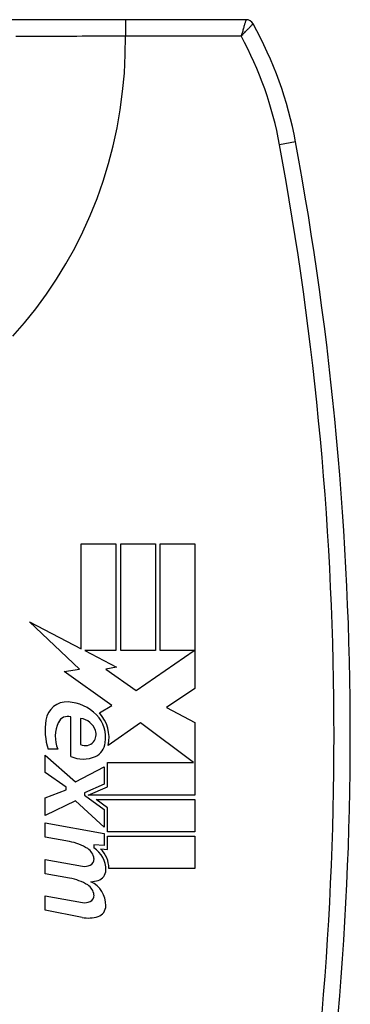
# Model space of a CAD drawing. Header units: inches. Extents: x 4 to 150, y 6 to 82.
# Tile 22 of 100: x 6.362 to 6.763, y 33.346 to 34.541. Entities that reach past the tile are written whole.
import ezdxf

# ---------------------------------------------------------------- set-up
doc = ezdxf.new("R2010")
doc.units = ezdxf.units.IN
doc.header["$MEASUREMENT"] = 0
doc.layers.add('Visible Edges(ANSI)', color=7, linetype='Continuous', lineweight=25)
doc.layers.add('Visible Tangent Edges(ANSI)', color=7, linetype='Continuous', lineweight=25)

msp = doc.modelspace()

# ---------------------------------------------------------------- linework, layer by layer
at = {"layer": 'Visible Edges(ANSI)'}
for p, q in [((6.3623, 34.5405), (6.3298, 34.5405)), ((6.4906, 34.5405), (6.3623, 34.5405)), ((6.6368, 34.5405), (6.4906, 34.5405)), ((6.437, 33.7775), (6.437, 33.9047)), ((6.437, 33.9047), (6.4791, 33.9047)), ((6.4791, 33.9047), (6.4791, 33.7752)), ((6.485, 33.9047), (6.5271, 33.9047)), ((6.485, 33.7752), (6.485, 33.9047)), ((6.5271, 33.9047), (6.5271, 33.7752)), ((6.5326, 33.7752), (6.5326, 33.9047)), ((6.5326, 33.9047), (6.5748, 33.9047)), ((6.5748, 33.9047), (6.5748, 33.7291)), ((6.435, 33.7525), (6.3744, 33.81)), ((6.3744, 33.81), (6.437, 33.7775)), ((6.4791, 33.7752), (6.4413, 33.7752)), ((6.4413, 33.7752), (6.4799, 33.7551)), ((6.5271, 33.7752), (6.485, 33.7752)), ((6.5035, 33.7268), (6.574, 33.7752)), ((6.574, 33.7752), (6.5326, 33.7752)), ((6.4799, 33.7551), (6.4667, 33.7526)), ((6.4164, 33.7499), (6.435, 33.7525)), ((6.4742, 33.7087), (6.4164, 33.7499)), ((6.4667, 33.7526), (6.5035, 33.7268)), ((6.5748, 33.7291), (6.5405, 33.706)), ((6.459, 33.6996), (6.4742, 33.7087)), ((6.5405, 33.706), (6.5748, 33.6878)), ((6.4244, 33.6469), (6.4244, 33.6949)), ((6.4362, 33.6929), (6.4362, 33.6614)), ((6.5088, 33.6874), (6.4696, 33.6602)), ((6.5731, 33.6394), (6.5088, 33.6874)), ((6.5748, 33.6878), (6.5748, 33.6)), ((6.3933, 33.6272), (6.3933, 33.6484)), ((6.3933, 33.6484), (6.4299, 33.6161)), ((6.4086, 33.6555), (6.3968, 33.6555)), ((6.4299, 33.6161), (6.4649, 33.6343)), ((6.4649, 33.6343), (6.4649, 33.613)), ((6.4687, 33.6098), (6.4687, 33.6394)), ((6.4687, 33.6394), (6.5731, 33.6394)), ((6.4189, 33.6094), (6.3933, 33.6272)), ((6.4649, 33.613), (6.4408, 33.6028)), ((6.3933, 33.5965), (6.4189, 33.6063)), ((6.4189, 33.6063), (6.4189, 33.6094)), ((6.4408, 33.6028), (6.4408, 33.6)), ((6.4408, 33.6), (6.4649, 33.5825)), ((6.4455, 33.6), (6.4687, 33.6098)), ((6.5748, 33.6), (6.4455, 33.6)), ((6.3933, 33.5752), (6.3933, 33.5965)), ((6.4301, 33.5929), (6.3933, 33.5752)), ((6.4649, 33.561), (6.4301, 33.5929)), ((6.4551, 33.5945), (6.5748, 33.5945)), ((6.4687, 33.5846), (6.4551, 33.5945)), ((6.5748, 33.5945), (6.5748, 33.5555)), ((6.4649, 33.5825), (6.4649, 33.561)), ((6.4687, 33.5555), (6.4687, 33.5846)), ((6.3933, 33.5661), (6.4649, 33.5535)), ((6.3933, 33.5488), (6.3933, 33.5661)), ((6.4649, 33.5535), (6.4649, 33.5386)), ((6.5748, 33.5555), (6.4687, 33.5555)), ((6.4228, 33.5436), (6.3933, 33.5488)), ((6.4649, 33.5386), (6.4523, 33.5397)), ((6.4523, 33.5397), (6.4523, 33.5359)), ((6.4687, 33.55), (6.5748, 33.55)), ((6.4687, 33.5339), (6.4687, 33.55)), ((6.5748, 33.55), (6.5748, 33.511)), ((6.4606, 33.5346), (6.4687, 33.5339)), ((6.3933, 33.5043), (6.3933, 33.5217)), ((6.3933, 33.5217), (6.4385, 33.5137)), ((6.4228, 33.4991), (6.3933, 33.5043)), ((6.5748, 33.511), (6.4704, 33.511)), ((6.3933, 33.4602), (6.3933, 33.4776)), ((6.3933, 33.4776), (6.4385, 33.4696)), ((6.4383, 33.4515), (6.3933, 33.4602))]:
    msp.add_line(p, q, dxfattribs=at)
for centre, radius, start, end in [((6.6368, 34.5307), 0.00984, 29.0715, 90), ((6.2325, 34.3059), 0.4724, 10.5357, 29.0715), ((2.8263, 33.6724), 3.937, 349.4643, 10.5357), ((6.4197, 33.6871), 0.0259, 86.5646, 171.5605), ((6.4181, 33.6608), 0.0522, 44.1684, 86.5646), ((6.4208, 33.6828), 0.0126, 73.5261, 154.6784), ((6.4274, 33.6699), 0.0392, 350.4085, 44.1684), ((6.4274, 33.6699), 0.0433, 347.079, 43.1785), ((6.4729, 33.6793), 0.0797, 171.5605, 197.3343), ((6.4458, 33.671), 0.0403, 154.6784, 202.5609), ((6.4335, 33.671), 0.022, 19.3797, 82.9975), ((6.4407, 33.6736), 0.0144, 321.1652, 19.3797), ((6.4422, 33.6724), 0.0125, 241.4547, 321.1652), ((6.4462, 33.6651), 0.0199, 293.8445, 355.0802), ((6.4393, 33.6807), 0.037, 246.1555, 293.8445), ((6.4122, 33.4835), 0.061, 57.5992, 80), ((6.436, 33.5211), 0.0165, 6.03, 57.5992), ((6.4354, 33.5093), 0.0315, 359.4776, 57.4114), ((6.4389, 33.5117), 0.0315, 358.7952, 46.5849), ((6.4413, 33.5296), 0.0161, 260, 293.5571), ((6.4447, 33.522), 0.00787, 293.5571, 6.03), ((6.4536, 33.5092), 0.0133, 286.9928, 359.4776), ((6.4131, 33.4389), 0.061, 58.5584, 80.8257), ((6.436, 33.477), 0.0165, 6.1027, 57.6083), ((6.4464, 33.5326), 0.0378, 273.6169, 286.9928), ((6.4346, 33.4659), 0.0322, 359.6788, 63.9508), ((6.4447, 33.4779), 0.00787, 293.5487, 6.1027), ((6.4413, 33.4855), 0.0161, 259.9922, 293.5487), ((6.4531, 33.4658), 0.0138, 288.4748, 359.6788), ((6.4455, 33.4886), 0.0378, 259, 288.4748)]:
    msp.add_arc(centre, radius, start, end, dxfattribs=at)
at = {"layer": 'Visible Tangent Edges(ANSI)'}
for p, q in [((6.4906, 34.5405), (6.4906, 34.5208)), ((6.4906, 34.5208), (6.631, 34.5208)), ((6.697, 34.3923), (6.6776, 34.3887))]:
    msp.add_line(p, q, dxfattribs=at)
at = {"layer": 'Visible Tangent Edges(ANSI)', "flags": 128}
for points in [[(6.6368, 34.5405), (6.6368, 34.5405), (6.6368, 34.5403), (6.6367, 34.5401), (6.6366, 34.5398), (6.6365, 34.5393), (6.6363, 34.5388), (6.6361, 34.5382), (6.6359, 34.5375), (6.6357, 34.5368), (6.6355, 34.536), (6.6352, 34.5351), (6.635, 34.5342), (6.6347, 34.5333), (6.6344, 34.5323), (6.6341, 34.5312), (6.6338, 34.5301), (6.6334, 34.529), (6.6331, 34.5279), (6.6328, 34.5268), (6.6324, 34.5256), (6.6321, 34.5244), (6.6317, 34.5232), (6.6313, 34.522), (6.631, 34.5208)], [(6.631, 34.5208), (6.6319, 34.5217), (6.6328, 34.5226), (6.6336, 34.5235), (6.6345, 34.5244), (6.6353, 34.5252), (6.6362, 34.5261), (6.637, 34.5269), (6.6378, 34.5277), (6.6386, 34.5285), (6.6394, 34.5293), (6.6401, 34.53), (6.6408, 34.5308), (6.6415, 34.5314), (6.6421, 34.5321), (6.6427, 34.5327), (6.6432, 34.5332), (6.6437, 34.5337), (6.6442, 34.5342), (6.6445, 34.5346), (6.6449, 34.5349), (6.6451, 34.5351), (6.6453, 34.5353), (6.6454, 34.5354), (6.6454, 34.5355)], [(6.3539, 34.1567), (6.3683, 34.173), (6.382, 34.1899), (6.395, 34.2075), (6.4071, 34.2256), (6.4185, 34.2443), (6.4292, 34.2634), (6.439, 34.2831), (6.448, 34.3032), (6.4562, 34.3237), (6.4635, 34.3446), (6.47, 34.3659), (6.4756, 34.3874), (6.4804, 34.4092), (6.4843, 34.4312), (6.4872, 34.4535), (6.4893, 34.4758), (6.4904, 34.4983), (6.4906, 34.5208)], [(6.3575, 34.5204), (6.3625, 34.5204), (6.3676, 34.5205), (6.3728, 34.5205), (6.3782, 34.5205), (6.3837, 34.5206), (6.3894, 34.5206), (6.3951, 34.5206), (6.401, 34.5206), (6.4069, 34.5207), (6.413, 34.5207), (6.4192, 34.5207), (6.4254, 34.5207), (6.4317, 34.5207), (6.4381, 34.5208), (6.4445, 34.5208), (6.451, 34.5208), (6.4575, 34.5208), (6.4641, 34.5208), (6.4707, 34.5208), (6.4773, 34.5208), (6.484, 34.5208), (6.4906, 34.5208)]]:
    msp.add_lwpolyline(points, dxfattribs=at)
at = {"layer": 'Visible Tangent Edges(ANSI)'}
for centre, radius, start, end in [((6.2325, 34.3059), 0.4528, 10.5357, 28.3415), ((2.8263, 33.6724), 3.9173, 349.4643, 10.5357)]:
    msp.add_arc(centre, radius, start, end, dxfattribs=at)

doc.saveas('drawing.dxf')
